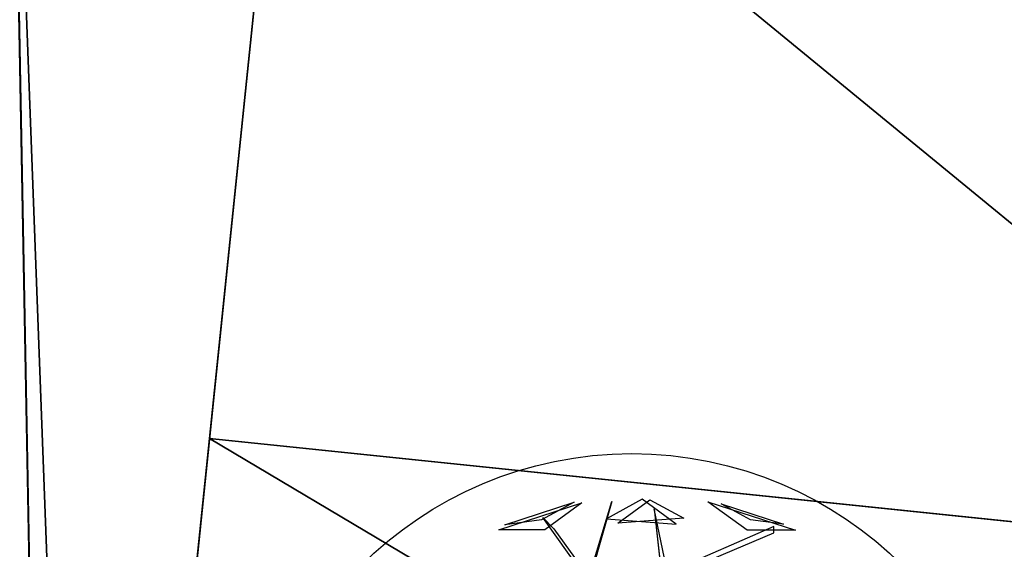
# Model space of a CAD drawing. Extents: x 22936 to 50368, y -4877 to 31080.
# Tile 197 of 256: x 45028 to 45670, y 3648 to 3993. Entities that reach past the tile are written whole.
import ezdxf

# ---------------------------------------------------------------- set-up
doc = ezdxf.new("R2010")
doc.units = 0
doc.layers.get('0').update_dxf_attribs({"linetype": 'CONTINUOUS'})
for name, color, linetype in [('00_TRACE_ARBRE', 3, 'CONTINUOUS'), ('00_TRACE_RDC', 241, 'CONTINUOUS'), ('08_AMENAGEMENTS_EXTERIEURS', 253, 'CONTINUOUS'), ('09_VEGETATION', 134, 'CONTINUOUS')]:
    doc.layers.add(name, color=color, linetype=linetype)

# ---------------------------------------------------------------- blocks, each defined once
blk = doc.blocks.new('TREE_GEOMETRIC_ROUND')
at = {"color": 7}
for p, q in [((-673.9, 1568, 4186.4), (-241.2, 1708.6, 4186.4)), ((-643.6, 1593.8, 3733.7), (-280.9, 1711.6, 3733.7)), ((-280.9, 1711.6, 3733.7), (-451.4, 1619.5, 3459.9)), ((-241.2, 1708.6, 4186.4), (-434.7, 1568, 4561.2)), ((-85.8, 1715.6, 3023), (-202.9, 1305.5, 3253.2)), ((-190.4, 1364.1, 3253.2), (-85.8, 1715.6, 3023)), ((73.1, 1727.2, 3565.9), (-113.8, 1626.2, 3265.8)), ((-53.5, 1603.3, 4661.7), (113.7, 1724.9, 4337.8)), ((250.8, 1598.1, 3199.5), (73.1, 1727.2, 3565.9)), ((113.7, 1724.9, 4337.8), (289.6, 1629.8, 4599.3)), ((620.5, 1566.6, 3316.1), (416.4, 1714.8, 3736.8)), ((416.4, 1714.8, 3736.8), (872.7, 1566.6, 3736.8)), ((638.1, 1620.9, 4415.9), (486, 1703.1, 4189.8)), ((486, 1703.1, 4189.8), (809.5, 1598, 4189.8)), ((136, 1677.9, 3577.5), (173.7, 1330.6, 3577.5)), ((198.8, 1376.7, 3650.7), (136, 1677.9, 3577.5)), ((-451.4, 1619.5, 3459.9), (-643.6, 1593.8, 3733.7)), ((-445.6, 1631.9, 3284.6), (-387.1, 1573.3, 3300.2)), ((-202.9, 1293, 3242.7), (-445.6, 1631.9, 3284.6)), ((-113.8, 1626.2, 3265.8), (250.8, 1598.1, 3199.5)), ((289.6, 1629.8, 4599.3), (-53.5, 1603.3, 4661.7)), ((809.5, 1598, 4189.8), (638.1, 1620.9, 4415.9)), ((-434.7, 1568, 4561.2), (-673.9, 1568, 4186.4)), ((-387.1, 1573.3, 3300.2), (-202.9, 1318.1, 3300.2)), ((759.5, 1585.9, 4205.1), (173.7, 1330.6, 3577.5)), ((173.7, 1305.5, 3608.8), (759.5, 1552.4, 4205.1)), ((872.7, 1566.6, 3736.8), (620.5, 1566.6, 3316.1)), ((759.5, 1552.4, 4205.1), (759.5, 1585.9, 4205.1))]:
    blk.add_line(p, q, dxfattribs=at)
mesh = blk.add_polyface(dxfattribs=at)
corners = [(-434.7, 1568, 4561.2), (-673.9, 1568, 4186.4), (-241.2, 1708.6, 4186.4)]
mesh.append_faces([[corners[k] for k in face] for face in [(0, 1, 2)]], dxfattribs={"color": 7})
mesh = blk.add_polyface(dxfattribs=at)
corners = [(-280.9, 1711.6, 3733.7), (-451.4, 1619.5, 3459.9), (-643.6, 1593.8, 3733.7)]
mesh.append_faces([[corners[k] for k in face] for face in [(0, 1, 2)]], dxfattribs={"color": 7})
mesh = blk.add_polyface(dxfattribs=at)
corners = [(-85.8, 1715.6, 3023), (-202.9, 1305.5, 3253.2), (-190.4, 1364.1, 3253.2)]
mesh.append_faces([[corners[k] for k in face] for face in [(0, 1, 2)]], dxfattribs={"color": 7})
mesh = blk.add_polyface(dxfattribs=at)
corners = [(73.1, 1727.2, 3565.9), (-113.8, 1626.2, 3265.8), (250.8, 1598.1, 3199.5)]
mesh.append_faces([[corners[k] for k in face] for face in [(0, 1, 2)]], dxfattribs={"color": 7})
mesh = blk.add_polyface(dxfattribs=at)
corners = [(-53.5, 1603.3, 4661.7), (113.7, 1724.9, 4337.8), (289.6, 1629.8, 4599.3)]
mesh.append_faces([[corners[k] for k in face] for face in [(0, 1, 2)]], dxfattribs={"color": 7})
mesh = blk.add_polyface(dxfattribs=at)
corners = [(872.7, 1566.6, 3736.8), (620.5, 1566.6, 3316.1), (416.4, 1714.8, 3736.8)]
mesh.append_faces([[corners[k] for k in face] for face in [(0, 1, 2)]], dxfattribs={"color": 7})
mesh = blk.add_polyface(dxfattribs=at)
corners = [(638.1, 1620.9, 4415.9), (486, 1703.1, 4189.8), (809.5, 1598, 4189.8)]
mesh.append_faces([[corners[k] for k in face] for face in [(0, 1, 2)]], dxfattribs={"color": 7})
mesh = blk.add_polyface(dxfattribs=at)
corners = [(136, 1677.9, 3577.5), (173.7, 1330.6, 3577.5), (198.8, 1376.7, 3650.7)]
mesh.append_faces([[corners[k] for k in face] for face in [(0, 1, 2)]], dxfattribs={"color": 7})
blk = doc.blocks.new('ARBRE_SIMPLE')
for radius in [250, 17.5]:
    blk.add_circle((0, 0), radius)
blk = doc.blocks.new('GROUPER_1')
at = {"layer": '00_TRACE_ARBRE', "rotation": 10.53798942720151}
blk.add_blockref('ARBRE_SIMPLE', (3813.32, 4071.1), dxfattribs=at)
blk = doc.blocks.new('GROUPER_2')
at = {"layer": '00_TRACE_RDC'}
blk.add_blockref('GROUPER_1', (12098.99, 4265.72), dxfattribs=at)
blk = doc.blocks.new('GROUPER_14')
at = {"layer": '08_AMENAGEMENTS_EXTERIEURS'}
for p, q in [((3574.82, 100), (3623.74, 571.89)), ((3623.74, 571.89), (4417.82, 489.56))]:
    blk.add_line(p, q, dxfattribs=at)
mesh = blk.add_polyface(dxfattribs=at)
corners = [(3623.74, 571.89), (4417.82, 100), (3574.82, 100), (4417.82, 489.56)]
mesh.append_faces([[corners[k] for k in face] for face in [(0, 1, 2), (1, 0, 3)]], dxfattribs={"vtx0": -1})
blk = doc.blocks.new('GROUPER_15')
at = {"layer": '08_AMENAGEMENTS_EXTERIEURS'}
blk.add_line((3235.07, 2624.22), (3100.68, 1328), dxfattribs=at)
mesh = blk.add_polyface(dxfattribs=at)
corners = [(3235.07, 2624.22), (3100.68, 1328), (3052.09, 2624.22), (2891.78, 1078), (3100.68, 0), (2891.78, 0), (3051.84, 2621.77)]
mesh.append_faces([[corners[k] for k in face] for face in [(3, 4, 5)]], dxfattribs={"vtx0": -1})
mesh.append_faces([[corners[k] for k in face] for face in [(4, 2, 1)]], dxfattribs={"vtx0": -1, "vtx1": -1})
mesh.append_faces([[corners[k] for k in face] for face in [(4, 3, 6), (4, 6, 2)]], dxfattribs={"vtx0": -1, "vtx2": -1})
mesh.append_faces([[corners[k] for k in face] for face in [(0, 1, 2)]], dxfattribs={"vtx1": -1})
blk = doc.blocks.new('GROUPER_101')
at = {"layer": '08_AMENAGEMENTS_EXTERIEURS'}
for p, q in [((2956.64, 2099.89), (3011, 2624.22)), ((3750.71, 2017.56), (2956.64, 2099.89))]:
    blk.add_line(p, q, dxfattribs=at)
mesh = blk.add_polyface(dxfattribs=at)
corners = [(3011, 2624.22), (3750.71, 2017.56), (2956.64, 2099.89), (3750.71, 2624.22)]
mesh.append_faces([[corners[k] for k in face] for face in [(0, 1, 2), (1, 0, 3)]], dxfattribs={"vtx0": -1})

msp = doc.modelspace()

# ---------------------------------------------------------------- block references
at = {"layer": '00_TRACE_RDC'}
msp.add_blockref('GROUPER_2', (29515.15, -4876.93), dxfattribs=at)
at = {"layer": '08_AMENAGEMENTS_EXTERIEURS', "color": 254}
for name, p in [('GROUPER_15', (41971.41, 1619.93)), ('GROUPER_101', (42195.48, 1619.93))]:
    msp.add_blockref(name, p, dxfattribs=at)
at = {"layer": '08_AMENAGEMENTS_EXTERIEURS', "color": 73}
msp.add_blockref('GROUPER_14', (41528.38, 3147.93), dxfattribs=at)
at = {"layer": '09_VEGETATION', "xscale": 0.125, "yscale": 0.125, "zscale": 0.125}
msp.add_blockref('TREE_GEOMETRIC_ROUND', (45425.09, 3464.22), dxfattribs=at)

doc.saveas('drawing.dxf')
